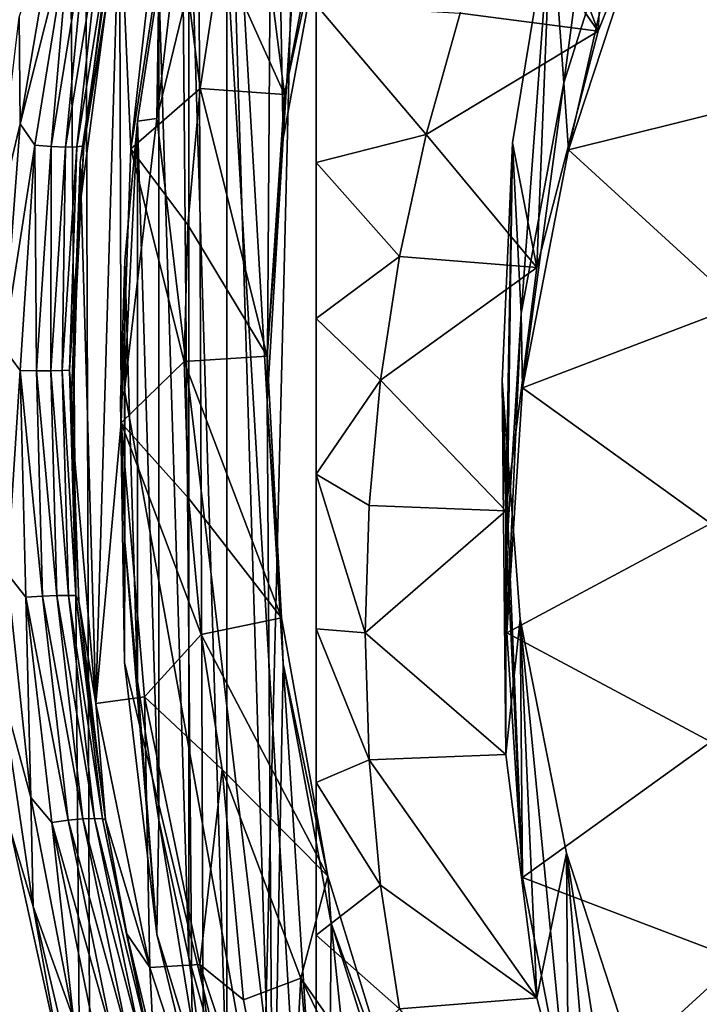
# Model space of a CAD drawing. Header units: metres. Extents: x -150 to 310, y -128 to 84.
# Tile 126 of 256: x -12.51 to -9.04, y -112.82 to -107.79. Entities that reach past the tile are written whole.
import ezdxf

# ---------------------------------------------------------------- set-up
doc = ezdxf.new("R2010")
doc.units = ezdxf.units.M
doc.layers.add('solid_26009703_SW0001', color=7, linetype='CONTINUOUS')

msp = doc.modelspace()

# ---------------------------------------------------------------- linework, layer by layer
at = {"layer": 'solid_26009703_SW0001'}
for points in [[(-11.734013, -70.495155, 15.757394), (-11.536177, -124.228737, 15.773892), (-8.88875, -16.555374, 15.966202)], [(-11.536177, -124.228737, 15.773892), (-6.944386, -124.535538, 16.077663), (-8.88875, -16.555374, 15.966202)], [(-12.121737, -124.213486, 15.681407), (-12.463067, -16.847685, 15.657442), (-12.962904, -16.981213, 15.512525)], [(-12.463067, -16.847685, 15.657442), (-11.536177, -124.228737, 15.773892), (-11.734013, -70.495155, 15.757394)], [(-12.121737, -124.213486, 15.681407), (-11.536177, -124.228737, 15.773892), (-12.463067, -16.847685, 15.657442)], [(-12.6873, -124.203415, 15.503364), (-12.121737, -124.213486, 15.681407), (-12.962904, -16.981213, 15.512525)], [(-10.942246, -104.860634, -9.933836), (-11.220541, -105.525406, -9.840409), (-11.168049, -108.395676, -9.437018)], [(-10.942246, -104.860634, -9.933836), (-11.168049, -108.395676, -9.437018), (-10.922435, -107.070511, -9.623259)], [(-11.220541, -105.525406, -9.840409), (-11.456324, -106.201378, -9.745406), (-11.249475, -109.737617, -9.248421)], [(-11.220541, -105.525406, -9.840409), (-11.249475, -109.737617, -9.248421), (-11.168049, -108.395676, -9.437018)], [(-11, -115.126976, -13.136203), (-11.487624, -106.943863, -14.286263), (-11, -105.628654, -14.471105)], [(-11, -105.628654, -14.471105), (-11, -110.900497, -17.522766), (-11, -111.685875, -17.395224)], [(-11, -110.110397, -17.616642), (-11, -110.900497, -17.522766), (-11, -105.628654, -14.471105)], [(-11, -105.628654, -14.471105), (-11, -111.685875, -17.395224), (-11, -112.467049, -17.235847)], [(-11, -105.628654, -14.471105), (-11, -112.467049, -17.235847), (-11, -113.242813, -17.04442)], [(-11, -105.628654, -14.471105), (-11, -113.242813, -17.04442), (-11, -114.016815, -16.821606)], [(-11, -105.628654, -14.471105), (-11, -114.016815, -16.821606), (-11, -114.792725, -16.568068)], [(-11, -105.628654, -14.471105), (-11, -114.792725, -16.568068), (-11, -115.569305, -16.283585)], [(-11, -115.126976, -13.136203), (-11, -105.628654, -14.471105), (-11, -115.569305, -16.283585)], [(-11, -109.315552, -17.678762), (-11, -110.110397, -17.616642), (-11, -105.628654, -14.471105)], [(-11, -108.517082, -17.70858), (-11, -109.315552, -17.678762), (-11, -105.628654, -14.471105)], [(-11, -107.711639, -17.707741), (-11, -108.517082, -17.70858), (-11, -105.628654, -14.471105)], [(-11.947473, -108.448357, -8.116839), (-12.004886, -107.144714, -8.300054), (-11.650351, -105.808464, -8.487851)], [(-11.731199, -107.057442, -8.312319), (-11.947473, -108.448357, -8.116839), (-11.650351, -105.808464, -8.487851)], [(-9.459837, -106.043396, -7.344023), (-9.798485, -107.213745, -7.344413), (-9.557897, -107.846237, -18.097771)], [(-9.733692, -108.109879, -14.905007), (-9.798485, -107.213745, -7.344413), (-9.459837, -106.043396, -7.344023)], [(-9.373538, -106.965355, -15.06586), (-9.733692, -108.109879, -14.905007), (-9.459837, -106.043396, -7.344023)], [(-9.459837, -106.043396, -7.344023), (-9.557897, -107.846237, -18.097771), (-9.093265, -106.682655, -18.261301)], [(-11.456324, -106.201378, -9.745406), (-11.650536, -106.892593, -9.648263), (-11.456323, -113.273857, -8.751434)], [(-11.456324, -106.201378, -9.745406), (-11.22054, -113.949837, -8.656432), (-11.249475, -109.737617, -9.248421)], [(-11.456324, -106.201378, -9.745406), (-11.456323, -113.273857, -8.751434), (-11.22054, -113.949837, -8.656432)], [(-9.093265, -106.682655, -18.261301), (-9.557897, -107.846237, -18.097771), (-10.050527, -107.144897, -18.196339)], [(-11.160658, -108.16938, -8.257029), (-11.487462, -107.447556, -7.929298), (-11.340453, -106.763626, -8.025418)], [(-10.909962, -106.852287, -8.442135), (-11.160658, -108.16938, -8.257029), (-11.340453, -106.763626, -8.025418)], [(-10.922435, -107.070511, -9.623259), (-11.160658, -108.16938, -8.257029), (-10.909962, -106.852287, -8.442135)], [(-11.813814, -108.29332, -14.09661), (-11.803182, -107.596855, -9.549285), (-11.650536, -106.892593, -9.648263)], [(-11.813814, -108.29332, -14.09661), (-11.650536, -106.892593, -9.648263), (-11.487624, -106.943863, -14.286263)], [(-11.650536, -106.892593, -9.648263), (-11.803182, -107.596855, -9.549285), (-11.650536, -112.582642, -8.848578)], [(-11.650536, -106.892593, -9.648263), (-11.650536, -112.582642, -8.848578), (-11.456323, -113.273857, -8.751434)], [(-11, -115.126976, -13.136203), (-11.813814, -108.29332, -14.09661), (-11.487624, -106.943863, -14.286263)], [(-9.71032, -108.453217, -18.012466), (-9.733692, -108.109879, -14.905007), (-9.373538, -106.965355, -15.06586)], [(-9.320045, -107.264854, -18.17948), (-9.71032, -108.453217, -18.012466), (-9.373538, -106.965355, -15.06586)], [(-11.592448, -108.13903, -7.832118), (-11.947473, -108.448357, -8.116839), (-11.731199, -107.057442, -8.312319)], [(-11.487462, -107.447556, -7.929298), (-11.592448, -108.13903, -7.832118), (-11.731199, -107.057442, -8.312319)], [(-10.922435, -107.070511, -9.623259), (-11.168049, -108.395676, -9.437018), (-11.160658, -108.16938, -8.257029)], [(-9.320045, -107.264854, -18.17948), (-8.143178, -107.125336, -18.199087), (-8.559295, -108.167419, -18.052631)], [(-12.004886, -107.144714, -8.300054), (-12.125448, -111.281937, -7.718605), (-12.204936, -108.518364, -8.106999)], [(-12.069099, -107.694199, -9.779594), (-12.004886, -107.144714, -8.300054), (-12.204936, -108.518364, -8.106999)], [(-11.995866, -109.847946, -7.920139), (-12.125448, -111.281937, -7.718605), (-12.004886, -107.144714, -8.300054)], [(-11.947473, -108.448357, -8.116839), (-11.995866, -109.847946, -7.920139), (-12.004886, -107.144714, -8.300054)], [(-9.557897, -107.846237, -18.097771), (-10.263181, -107.755043, -18.110588), (-10.050527, -107.144897, -18.196339)], [(-12.321602, -107.197929, -10.170638), (-12.511611, -108.320236, -9.986121), (-12.51737, -107.775314, -10.036041)], [(-12.254256, -107.298843, -10.153827), (-12.511611, -108.320236, -9.986121), (-12.321602, -107.197929, -10.170638)], [(-9.798485, -107.213745, -7.344413), (-9.995756, -108.416817, -7.343026), (-9.871483, -109.054039, -17.928026)], [(-9.951906, -109.289055, -14.739285), (-9.995756, -108.416817, -7.343026), (-9.798485, -107.213745, -7.344413)], [(-9.733692, -108.109879, -14.905007), (-9.951906, -109.289055, -14.739285), (-9.798485, -107.213745, -7.344413)], [(-9.798485, -107.213745, -7.344413), (-9.871483, -109.054039, -17.928026), (-9.557897, -107.846237, -18.097771)], [(-9.320045, -107.264854, -18.17948), (-8.559295, -108.167419, -18.052631), (-9.71032, -108.453217, -18.012466)], [(-12.254256, -107.298843, -10.153827), (-12.436749, -108.429237, -9.975471), (-12.511611, -108.320236, -9.986121)], [(-12.353279, -108.435898, -9.951722), (-12.436749, -108.429237, -9.975471), (-12.254256, -107.298843, -10.153827)], [(-12.171719, -107.311478, -10.129267), (-12.353279, -108.435898, -9.951722), (-12.254256, -107.298843, -10.153827)], [(-12.279836, -108.438789, -9.905107), (-12.353279, -108.435898, -9.951722), (-12.171719, -107.311478, -10.129267)], [(-12.098726, -107.317604, -10.082255), (-12.279836, -108.438789, -9.905107), (-12.171719, -107.311478, -10.129267)], [(-12.2226, -108.437683, -9.839545), (-12.279836, -108.438789, -9.905107), (-12.098726, -107.317604, -10.082255)], [(-12.041424, -107.316696, -10.016749), (-12.2226, -108.437683, -9.839545), (-12.098726, -107.317604, -10.082255)], [(-12.186391, -108.432663, -9.760558), (-12.2226, -108.437683, -9.839545), (-12.041424, -107.316696, -10.016749)], [(-12.004635, -107.308838, -9.938263), (-12.069099, -107.694199, -9.779594), (-12.186391, -108.432663, -9.760558)], [(-12.004635, -107.308838, -9.938263), (-12.186391, -108.432663, -9.760558), (-12.041424, -107.316696, -10.016749)], [(-11.160658, -108.16938, -8.257029), (-11.592448, -108.13903, -7.832118), (-11.487462, -107.447556, -7.929298)], [(-11.803182, -107.596855, -9.549285), (-11.912605, -108.30645, -9.449558), (-11.803182, -111.87838, -8.947556)], [(-11.813814, -108.29332, -14.09661), (-11.912605, -108.30645, -9.449558), (-11.803182, -107.596855, -9.549285)], [(-11.803182, -107.596855, -9.549285), (-11.803182, -111.87838, -8.947556), (-11.650536, -112.582642, -8.848578)], [(-12.2012, -108.690582, -9.647182), (-12.069099, -107.694199, -9.779594), (-12.204936, -108.518364, -8.106999)], [(-12.186391, -108.432663, -9.760558), (-12.069099, -107.694199, -9.779594), (-12.2012, -108.690582, -9.647182)], [(-10.437856, -108.374115, -18.023582), (-11, -108.517082, -17.70858), (-11, -107.711639, -17.707741)], [(-10.263181, -107.755043, -18.110588), (-10.437856, -108.374115, -18.023582), (-11, -107.711639, -17.707741)], [(-12.511611, -108.320236, -9.986121), (-12.651404, -108.903427, -9.900381), (-12.51737, -107.775314, -10.036041)], [(-9.557897, -107.846237, -18.097771), (-10.437856, -108.374115, -18.023582), (-10.263181, -107.755043, -18.110588)], [(-9.557897, -107.846237, -18.097771), (-9.871483, -109.054039, -17.928026), (-10.437856, -108.374115, -18.023582)], [(-11.592448, -108.13903, -7.832118), (-11.655028, -108.835503, -7.734235), (-11.947473, -108.448357, -8.116839)], [(-11.249817, -109.507027, -8.069035), (-11.655028, -108.835503, -7.734235), (-11.592448, -108.13903, -7.832118)], [(-11.160658, -108.16938, -8.257029), (-11.249817, -109.507027, -8.069035), (-11.592448, -108.13903, -7.832118)], [(-9.944625, -109.669868, -17.841476), (-9.951906, -109.289055, -14.739285), (-9.733692, -108.109879, -14.905007)], [(-9.71032, -108.453217, -18.012466), (-9.944625, -109.669868, -17.841476), (-9.733692, -108.109879, -14.905007)], [(-11.168049, -108.395676, -9.437018), (-11.249817, -109.507027, -8.069035), (-11.160658, -108.16938, -8.257029)], [(-9.71032, -108.453217, -18.012466), (-8.559295, -108.167419, -18.052631), (-8.840143, -109.249092, -17.900614)], [(-11.979065, -109.681793, -13.901473), (-11.912605, -108.30645, -9.449558), (-11.813814, -108.29332, -14.09661)], [(-11, -115.126976, -13.136203), (-11.979065, -109.681793, -13.901473), (-11.813814, -108.29332, -14.09661)], [(-12.511611, -108.320236, -9.986121), (-12.596857, -109.464966, -9.894949), (-12.651404, -108.903427, -9.900381)], [(-12.436749, -108.429237, -9.975471), (-12.596857, -109.464966, -9.894949), (-12.511611, -108.320236, -9.986121)], [(-11.979065, -109.681793, -13.901473), (-11.977777, -109.018478, -9.349489), (-11.912605, -108.30645, -9.449558)], [(-11.912605, -108.30645, -9.449558), (-11.977777, -109.018478, -9.349489), (-11.912606, -111.168777, -9.047284)], [(-11.912605, -108.30645, -9.449558), (-11.912606, -111.168777, -9.047284), (-11.803182, -111.87838, -8.947556)], [(-11.168049, -108.395676, -9.437018), (-11.249475, -109.737617, -9.248421), (-11.249817, -109.507027, -8.069035)], [(-10.437856, -108.374115, -18.023582), (-10.573107, -108.998032, -17.935898), (-11, -108.517082, -17.70858)], [(-9.871483, -109.054039, -17.928026), (-10.573107, -108.998032, -17.935898), (-10.437856, -108.374115, -18.023582)], [(-12.436749, -108.429237, -9.975471), (-12.512611, -109.581253, -9.893464), (-12.596857, -109.464966, -9.894949)], [(-12.428614, -109.582024, -9.870678), (-12.512611, -109.581253, -9.893464), (-12.436749, -108.429237, -9.975471)], [(-12.353279, -108.435898, -9.951722), (-12.428614, -109.582024, -9.870678), (-12.436749, -108.429237, -9.975471)], [(-12.354682, -109.58197, -9.824747), (-12.428614, -109.582024, -9.870678), (-12.353279, -108.435898, -9.951722)], [(-12.279836, -108.438789, -9.905107), (-12.354682, -109.58197, -9.824747), (-12.353279, -108.435898, -9.951722)], [(-12.297039, -109.5811, -9.759539), (-12.354682, -109.58197, -9.824747), (-12.279836, -108.438789, -9.905107)], [(-12.2226, -108.437683, -9.839545), (-12.297039, -109.5811, -9.759539), (-12.279836, -108.438789, -9.905107)], [(-12.260538, -109.579483, -9.680541), (-12.297039, -109.5811, -9.759539), (-12.2226, -108.437683, -9.839545)], [(-12.186391, -108.432663, -9.760558), (-12.2012, -108.690582, -9.647182), (-12.260538, -109.579483, -9.680541)], [(-12.186391, -108.432663, -9.760558), (-12.260538, -109.579483, -9.680541), (-12.2226, -108.437683, -9.839545)], [(-9.995756, -108.416817, -7.343026), (-10.048656, -109.635818, -7.342975), (-10.029885, -110.297363, -17.753288)], [(-10.025, -110.485672, -14.571112), (-10.048656, -109.635818, -7.342975), (-9.995756, -108.416817, -7.343026)], [(-9.995756, -108.416817, -7.343026), (-10.029885, -110.297363, -17.753288), (-9.871483, -109.054039, -17.928026)], [(-9.951906, -109.289055, -14.739285), (-10.025, -110.485672, -14.571112), (-9.995756, -108.416817, -7.343026)], [(-11.674977, -109.534424, -7.636008), (-11.995866, -109.847946, -7.920139), (-11.947473, -108.448357, -8.116839)], [(-11.655028, -108.835503, -7.734235), (-11.674977, -109.534424, -7.636008), (-11.947473, -108.448357, -8.116839)], [(-9.71032, -108.453217, -18.012466), (-8.840143, -109.249092, -17.900614), (-9.944625, -109.669868, -17.841476)], [(-12.249785, -109.712708, -9.592669), (-12.204936, -108.518364, -8.106999), (-12.244505, -109.900208, -7.912794)], [(-12.249785, -109.712708, -9.592669), (-12.2012, -108.690582, -9.647182), (-12.204936, -108.518364, -8.106999)], [(-12.204936, -108.518364, -8.106999), (-12.125448, -111.281937, -7.718605), (-12.244505, -109.900208, -7.912794)], [(-10.573107, -108.998032, -17.935898), (-11, -109.315552, -17.678762), (-11, -108.517082, -17.70858)], [(-12.260538, -109.579483, -9.680541), (-12.2012, -108.690582, -9.647182), (-12.249785, -109.712708, -9.592669)], [(-11.249817, -109.507027, -8.069035), (-11.674977, -109.534424, -7.636008), (-11.655028, -108.835503, -7.734235)], [(-10.573107, -108.998032, -17.935898), (-10.67016, -109.630257, -17.847044), (-11, -109.315552, -17.678762)], [(-9.871483, -109.054039, -17.928026), (-10.67016, -109.630257, -17.847044), (-10.573107, -108.998032, -17.935898)], [(-11.977777, -109.018478, -9.349489), (-11.999479, -109.737617, -9.248421), (-11.977777, -110.456757, -9.147352)], [(-11.979065, -109.681793, -13.901473), (-11.999479, -109.737617, -9.248421), (-11.977777, -109.018478, -9.349489)], [(-11.977777, -109.018478, -9.349489), (-11.977777, -110.456757, -9.147352), (-11.912606, -111.168777, -9.047284)], [(-9.871483, -109.054039, -17.928026), (-10.029885, -110.297363, -17.753288), (-10.67016, -109.630257, -17.847044)], [(-9.944625, -109.669868, -17.841476), (-8.840143, -109.249092, -17.900614), (-8.98199, -110.362488, -17.744135)], [(-9.951906, -109.289055, -14.739285), (-10.025, -110.920586, -17.665699), (-10.025, -110.485672, -14.571112)], [(-9.944625, -109.669868, -17.841476), (-10.025, -110.920586, -17.665699), (-9.951906, -109.289055, -14.739285)], [(-10.67016, -109.630257, -17.847044), (-11, -110.110397, -17.616642), (-11, -109.315552, -17.678762)], [(-12.512611, -109.581253, -9.893464), (-12.577879, -110.617363, -9.899331), (-12.596857, -109.464966, -9.894949)], [(-11.674977, -109.534424, -7.636008), (-11.652225, -110.233246, -7.537795), (-11.995866, -109.847946, -7.920139)], [(-11.249817, -109.507027, -8.069035), (-11.176095, -110.845482, -7.880928), (-11.674977, -109.534424, -7.636008)], [(-11.176095, -110.845482, -7.880928), (-11.652225, -110.233246, -7.537795), (-11.674977, -109.534424, -7.636008)], [(-11.249475, -109.737617, -9.248421), (-11.176095, -110.845482, -7.880928), (-11.249817, -109.507027, -8.069035)], [(-12.512611, -109.581253, -9.893464), (-12.482655, -110.739716, -9.908822), (-12.577879, -110.617363, -9.899331)], [(-12.39852, -110.734512, -9.887151), (-12.482655, -110.739716, -9.908822), (-12.512611, -109.581253, -9.893464)], [(-12.428614, -109.582024, -9.870678), (-12.39852, -110.734512, -9.887151), (-12.512611, -109.581253, -9.893464)], [(-12.354682, -109.58197, -9.824747), (-12.324042, -110.731239, -9.842228), (-12.428614, -109.582024, -9.870678)], [(-12.324042, -110.731239, -9.842228), (-12.39852, -110.734512, -9.887151), (-12.428614, -109.582024, -9.870678)], [(-12.297039, -109.5811, -9.759539), (-12.265493, -110.730179, -9.777835), (-12.354682, -109.58197, -9.824747)], [(-12.265493, -110.730179, -9.777835), (-12.324042, -110.731239, -9.842228), (-12.354682, -109.58197, -9.824747)], [(-12.260538, -109.579483, -9.680541), (-12.227799, -110.731422, -9.699392), (-12.297039, -109.5811, -9.759539)], [(-12.227799, -110.731422, -9.699392), (-12.265493, -110.730179, -9.777835), (-12.297039, -109.5811, -9.759539)], [(-12.260538, -109.579483, -9.680541), (-12.249785, -109.712708, -9.592669), (-12.227799, -110.731422, -9.699392)], [(-10.67016, -109.630257, -17.847044), (-10.729124, -110.271111, -17.756977), (-11, -110.110397, -17.616642)], [(-10.029885, -110.297363, -17.753288), (-10.729124, -110.271111, -17.756977), (-10.67016, -109.630257, -17.847044)], [(-10.048656, -109.635818, -7.342975), (-10.029885, -111.543823, -17.57811), (-10.029885, -110.297363, -17.753288)], [(-10.048656, -109.635818, -7.342975), (-9.956327, -110.852119, -7.342157), (-10.029885, -111.543823, -17.57811)], [(-9.944625, -112.17131, -17.489922), (-9.956327, -110.852119, -7.342157), (-10.048656, -109.635818, -7.342975)], [(-10.025, -110.485672, -14.571112), (-9.944625, -112.17131, -17.489922), (-10.048656, -109.635818, -7.342975)], [(-11.979065, -111.073837, -13.705834), (-11.999479, -109.737617, -9.248421), (-11.979065, -109.681793, -13.901473)], [(-11, -115.126976, -13.136203), (-11.979065, -111.073837, -13.705834), (-11.979065, -109.681793, -13.901473)], [(-9.944625, -109.669868, -17.841476), (-8.98199, -110.362488, -17.744135), (-10.025, -110.920586, -17.665699)], [(-12.212326, -110.758797, -9.616572), (-12.249785, -109.712708, -9.592669), (-12.244505, -109.900208, -7.912794)], [(-12.227799, -110.731422, -9.699392), (-12.249785, -109.712708, -9.592669), (-12.212326, -110.758797, -9.616572)], [(-11.979065, -111.073837, -13.705834), (-11.977777, -110.456757, -9.147352), (-11.999479, -109.737617, -9.248421)], [(-11.249475, -109.737617, -9.248421), (-11.168049, -111.079552, -9.059824), (-11.176095, -110.845482, -7.880928)], [(-11.22054, -113.949837, -8.656432), (-11.168049, -111.079552, -9.059824), (-11.249475, -109.737617, -9.248421)], [(-11.995866, -109.847946, -7.920139), (-11.877576, -111.249321, -7.723188), (-12.125448, -111.281937, -7.718605)], [(-11.586861, -110.929405, -7.439956), (-11.877576, -111.249321, -7.723188), (-11.995866, -109.847946, -7.920139)], [(-11.652225, -110.233246, -7.537795), (-11.586861, -110.929405, -7.439956), (-11.995866, -109.847946, -7.920139)], [(-12.212326, -110.758797, -9.616572), (-12.244505, -109.900208, -7.912794), (-12.125448, -111.281937, -7.718605)], [(-11, -110.110397, -17.616642), (-10.75, -110.920586, -17.665699), (-11, -110.900497, -17.522766)], [(-10.729124, -110.271111, -17.756977), (-10.75, -110.920586, -17.665699), (-11, -110.110397, -17.616642)], [(-11.176095, -110.845482, -7.880928), (-11.586861, -110.929405, -7.439956), (-11.652225, -110.233246, -7.537795)], [(-10.029885, -110.297363, -17.753288), (-10.75, -110.920586, -17.665699), (-10.729124, -110.271111, -17.756977)], [(-10.029885, -110.297363, -17.753288), (-10.029885, -111.543823, -17.57811), (-10.75, -110.920586, -17.665699)], [(-10.025, -110.920586, -17.665699), (-8.98199, -110.362488, -17.744135), (-8.98199, -111.478691, -17.587263)], [(-11.813814, -112.462303, -13.510698), (-11.977777, -110.456757, -9.147352), (-11.979065, -111.073837, -13.705834)], [(-11.813814, -112.462303, -13.510698), (-11.912606, -111.168777, -9.047284), (-11.977777, -110.456757, -9.147352)], [(-10.025, -110.485672, -14.571112), (-10.025, -110.920586, -17.665699), (-9.944625, -112.17131, -17.489922)], [(-12.577879, -110.617363, -9.899331), (-12.457585, -111.763802, -9.988357), (-12.613163, -111.188538, -9.90473)], [(-12.482655, -110.739716, -9.908822), (-12.457585, -111.763802, -9.988357), (-12.577879, -110.617363, -9.899331)], [(-12.39852, -110.734512, -9.887151), (-12.266208, -111.879478, -9.988439), (-12.482655, -110.739716, -9.908822)], [(-12.482655, -110.739716, -9.908822), (-12.35002, -111.890945, -10.008915), (-12.457585, -111.763802, -9.988357)], [(-12.266208, -111.879478, -9.988439), (-12.35002, -111.890945, -10.008915), (-12.482655, -110.739716, -9.908822)], [(-12.324042, -110.731239, -9.842228), (-12.191301, -111.872223, -9.944713), (-12.39852, -110.734512, -9.887151)], [(-12.191301, -111.872223, -9.944713), (-12.266208, -111.879478, -9.988439), (-12.39852, -110.734512, -9.887151)], [(-12.265493, -110.730179, -9.777835), (-12.131607, -111.869789, -9.881417), (-12.324042, -110.731239, -9.842228)], [(-12.131607, -111.869789, -9.881417), (-12.191301, -111.872223, -9.944713), (-12.324042, -110.731239, -9.842228)], [(-12.09215, -111.872398, -9.803881), (-12.131607, -111.869789, -9.881417), (-12.265493, -110.730179, -9.777835)], [(-12.227799, -110.731422, -9.699392), (-12.09215, -111.872398, -9.803881), (-12.265493, -110.730179, -9.777835)], [(-12.227799, -110.731422, -9.699392), (-12.212326, -110.758797, -9.616572), (-12.076699, -111.87748, -9.721096)], [(-12.227799, -110.731422, -9.699392), (-12.076699, -111.87748, -9.721096), (-12.09215, -111.872398, -9.803881)], [(-12.076699, -111.87748, -9.721096), (-12.212326, -110.758797, -9.616572), (-12.125448, -111.281937, -7.718605)], [(-11.176095, -110.845482, -7.880928), (-10.940619, -112.165291, -7.69544), (-11.586861, -110.929405, -7.439956)], [(-11.168049, -111.079552, -9.059824), (-10.940619, -112.165291, -7.69544), (-11.176095, -110.845482, -7.880928)], [(-9.956327, -110.852119, -7.342157), (-9.871481, -112.787148, -17.403372), (-10.029885, -111.543823, -17.57811)], [(-9.956327, -110.852119, -7.342157), (-9.720212, -112.048233, -7.342165), (-9.871481, -112.787148, -17.403372)], [(-9.71032, -113.387962, -17.318933), (-9.720212, -112.048233, -7.342165), (-9.956327, -110.852119, -7.342157)], [(-9.944625, -112.17131, -17.489922), (-9.71032, -113.387962, -17.318933), (-9.956327, -110.852119, -7.342157)], [(-11, -110.900497, -17.522766), (-10.75, -110.920586, -17.665699), (-10.729124, -111.570061, -17.574421)], [(-11, -111.685875, -17.395224), (-11, -110.900497, -17.522766), (-10.729124, -111.570061, -17.574421)], [(-11.586861, -110.929405, -7.439956), (-11.479125, -111.620361, -7.342849), (-11.877576, -111.249321, -7.723188)], [(-10.940619, -112.165291, -7.69544), (-11.479125, -111.620361, -7.342849), (-11.586861, -110.929405, -7.439956)], [(-10.029885, -111.543823, -17.57811), (-10.729124, -111.570061, -17.574421), (-10.75, -110.920586, -17.665699)], [(-10.025, -110.920586, -17.665699), (-8.98199, -111.478691, -17.587263), (-9.944625, -112.17131, -17.489922)], [(-11, -115.126976, -13.136203), (-11.813814, -112.462303, -13.510698), (-11.979065, -111.073837, -13.705834)], [(-11.22054, -113.949837, -8.656432), (-10.942245, -114.614609, -8.563004), (-11.168049, -111.079552, -9.059824)], [(-11.168049, -111.079552, -9.059824), (-10.922437, -112.404724, -8.873584), (-10.940619, -112.165291, -7.69544)], [(-10.942245, -114.614609, -8.563004), (-10.922437, -112.404724, -8.873584), (-11.168049, -111.079552, -9.059824)], [(-12.44623, -112.319313, -10.024652), (-12.563803, -111.924652, -9.943073), (-12.613163, -111.188538, -9.90473)], [(-12.457585, -111.763802, -9.988357), (-12.44623, -112.319313, -10.024652), (-12.613163, -111.188538, -9.90473)], [(-11.813814, -112.462303, -13.510698), (-11.803182, -111.87838, -8.947556), (-11.912606, -111.168777, -9.047284)], [(-11.877576, -111.249321, -7.723188), (-11.849481, -112.63105, -7.528999), (-12.125448, -111.281937, -7.718605)], [(-11.877576, -111.249321, -7.723188), (-11.594935, -112.616043, -7.531109), (-11.849481, -112.63105, -7.528999)], [(-11.479125, -111.620361, -7.342849), (-11.594935, -112.616043, -7.531109), (-11.877576, -111.249321, -7.723188)], [(-12.076699, -111.87748, -9.721096), (-12.125448, -111.281937, -7.718605), (-11.849481, -112.63105, -7.528999)], [(-9.944625, -112.17131, -17.489922), (-8.98199, -111.478691, -17.587263), (-8.840143, -112.592087, -17.430786)], [(-10.029885, -111.543823, -17.57811), (-9.871481, -112.787148, -17.403372), (-10.729124, -111.570061, -17.574421)], [(-11, -111.685875, -17.395224), (-10.729124, -111.570061, -17.574421), (-10.67016, -112.210915, -17.484356)], [(-9.871481, -112.787148, -17.403372), (-10.67016, -112.210915, -17.484356), (-10.729124, -111.570061, -17.574421)], [(-11.479125, -111.620361, -7.342849), (-11.371046, -112.796898, -7.342849), (-11.594935, -112.616043, -7.531109)], [(-11.077763, -112.686134, -7.342849), (-11.371046, -112.796898, -7.342849), (-11.479125, -111.620361, -7.342849)], [(-10.940619, -112.165291, -7.69544), (-11.077763, -112.686134, -7.342849), (-11.479125, -111.620361, -7.342849)], [(-11, -112.467049, -17.235847), (-11, -111.685875, -17.395224), (-10.67016, -112.210915, -17.484356)], [(-12.457585, -111.763802, -9.988357), (-12.239557, -112.894218, -10.141172), (-12.44623, -112.319313, -10.024652)], [(-12.35002, -111.890945, -10.008915), (-12.239557, -112.894218, -10.141172), (-12.457585, -111.763802, -9.988357)], [(-12.266208, -111.879478, -9.988439), (-12.035396, -113.006943, -10.151932), (-12.35002, -111.890945, -10.008915)], [(-12.35002, -111.890945, -10.008915), (-12.11831, -113.025055, -10.171233), (-12.239557, -112.894218, -10.141172)], [(-12.035396, -113.006943, -10.151932), (-12.11831, -113.025055, -10.171233), (-12.35002, -111.890945, -10.008915)], [(-12.191301, -111.872223, -9.944713), (-11.960456, -112.994682, -10.109396), (-12.266208, -111.879478, -9.988439)], [(-11.960456, -112.994682, -10.109396), (-12.035396, -113.006943, -10.151932), (-12.266208, -111.879478, -9.988439)], [(-12.131607, -111.869789, -9.881417), (-11.899799, -112.989304, -10.047207), (-12.191301, -111.872223, -9.944713)], [(-11.899799, -112.989304, -10.047207), (-11.960456, -112.994682, -10.109396), (-12.191301, -111.872223, -9.944713)], [(-11.858531, -112.991264, -9.9706), (-11.899799, -112.989304, -10.047207), (-12.131607, -111.869789, -9.881417)], [(-12.09215, -111.872398, -9.803881), (-11.858531, -112.991264, -9.9706), (-12.131607, -111.869789, -9.881417)], [(-12.09215, -111.872398, -9.803881), (-12.076699, -111.87748, -9.721096), (-11.966842, -112.460144, -9.804618)], [(-12.09215, -111.872398, -9.803881), (-11.966842, -112.460144, -9.804618), (-11.858531, -112.991264, -9.9706)], [(-11.966842, -112.460144, -9.804618), (-12.076699, -111.87748, -9.721096), (-11.849481, -112.63105, -7.528999)], [(-11.487624, -113.81176, -13.321044), (-11.803182, -111.87838, -8.947556), (-11.813814, -112.462303, -13.510698)], [(-11.487624, -113.81176, -13.321044), (-11.650536, -112.582642, -8.848578), (-11.803182, -111.87838, -8.947556)], [(-12.563803, -111.924652, -9.943073), (-12.306582, -113.094101, -10.118169), (-12.875237, -115.124748, -9.607273)], [(-12.44623, -112.319313, -10.024652), (-12.306582, -113.094101, -10.118169), (-12.563803, -111.924652, -9.943073)], [(-9.720212, -112.048233, -7.342165), (-9.557893, -113.994949, -17.233625), (-9.871481, -112.787148, -17.403372)], [(-9.720212, -112.048233, -7.342165), (-9.344074, -113.206078, -7.341419), (-9.557893, -113.994949, -17.233625)], [(-9.320045, -114.576324, -17.151918), (-9.344074, -113.206078, -7.341419), (-9.720212, -112.048233, -7.342165)], [(-9.71032, -113.387962, -17.318933), (-9.320045, -114.576324, -17.151918), (-9.720212, -112.048233, -7.342165)], [(-10.940619, -112.165291, -7.69544), (-10.546741, -113.447708, -7.515209), (-11.077763, -112.686134, -7.342849)], [(-10.922437, -112.404724, -8.873584), (-10.546741, -113.447708, -7.515209), (-10.940619, -112.165291, -7.69544)], [(-11, -112.467049, -17.235847), (-10.67016, -112.210915, -17.484356), (-10.573108, -112.84314, -17.395502)], [(-9.871481, -112.787148, -17.403372), (-10.573108, -112.84314, -17.395502), (-10.67016, -112.210915, -17.484356)], [(-9.944625, -112.17131, -17.489922), (-8.840143, -112.592087, -17.430786), (-9.71032, -113.387962, -17.318933)], [(-12.185208, -113.430313, -10.194946), (-12.306582, -113.094101, -10.118169), (-12.44623, -112.319313, -10.024652)], [(-12.239557, -112.894218, -10.141172), (-12.185208, -113.430313, -10.194946), (-12.44623, -112.319313, -10.024652)], [(-10.942245, -114.614609, -8.563004), (-10.62451, -115.261414, -8.472101), (-10.922437, -112.404724, -8.873584)], [(-10.922437, -112.404724, -8.873584), (-10.519306, -113.686378, -8.693459), (-10.546741, -113.447708, -7.515209)], [(-10.62451, -115.261414, -8.472101), (-10.519306, -113.686378, -8.693459), (-10.922437, -112.404724, -8.873584)], [(-11.829577, -113.04187, -9.897505), (-11.966842, -112.460144, -9.804618), (-11.849481, -112.63105, -7.528999)], [(-11.858531, -112.991264, -9.9706), (-11.966842, -112.460144, -9.804618), (-11.829577, -113.04187, -9.897505)], [(-11, -115.126976, -13.136203), (-11.487624, -113.81176, -13.321044), (-11.813814, -112.462303, -13.510698)], [(-11, -113.242813, -17.04442), (-11, -112.467049, -17.235847), (-10.573108, -112.84314, -17.395502)], [(-11.594935, -112.616043, -7.531109), (-11.41622, -113.955582, -7.342849), (-11.849481, -112.63105, -7.528999)], [(-11.487624, -113.81176, -13.321044), (-11.456323, -113.273857, -8.751434), (-11.650536, -112.582642, -8.848578)], [(-11.594935, -112.616043, -7.531109), (-11.147536, -113.955582, -7.342849), (-11.41622, -113.955582, -7.342849)], [(-11.371046, -112.796898, -7.342849), (-11.147536, -113.955582, -7.342849), (-11.594935, -112.616043, -7.531109)], [(-9.71032, -113.387962, -17.318933), (-8.840143, -112.592087, -17.430786), (-8.559295, -113.673759, -17.278767)], [(-11.829577, -113.04187, -9.897505), (-11.849481, -112.63105, -7.528999), (-11.41622, -113.955582, -7.342849)], [(-11.077763, -112.686134, -7.342849), (-11.147536, -113.955582, -7.342849), (-11.371046, -112.796898, -7.342849)], [(-11.077763, -112.686134, -7.342849), (-10.858107, -115.19558, -7.342849), (-11.147536, -113.955582, -7.342849)], [(-11.077763, -112.686134, -7.342849), (-10.584759, -113.704056, -7.342849), (-10.858107, -115.19558, -7.342849)], [(-10.546741, -113.447708, -7.515209), (-10.584759, -113.704056, -7.342849), (-11.077763, -112.686134, -7.342849)], [(-9.871481, -112.787148, -17.403372), (-9.557893, -113.994949, -17.233625), (-10.573108, -112.84314, -17.395502)]]:
    msp.add_3dface(points, dxfattribs=at)

doc.saveas('drawing.dxf')
